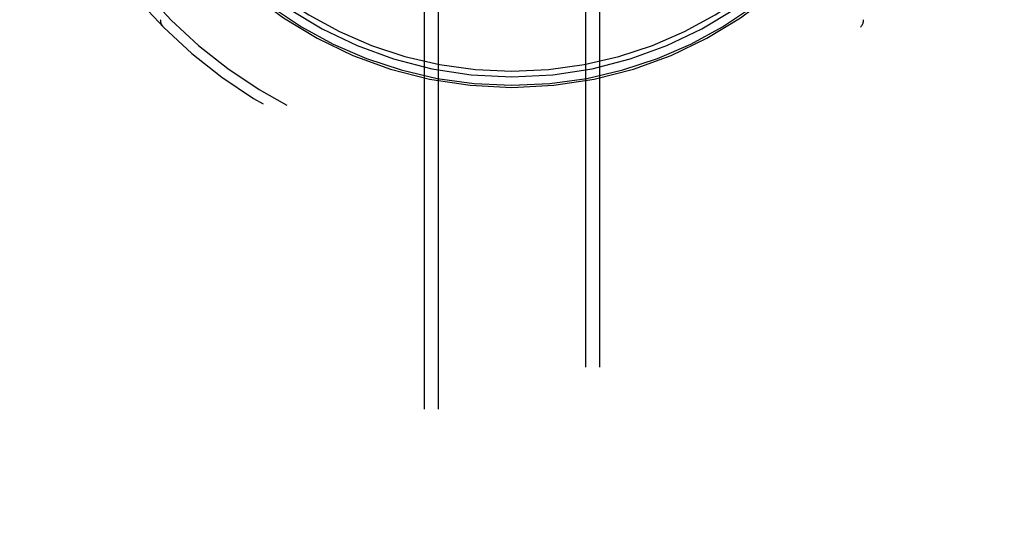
# Model space of a CAD drawing. Header units: inches. Extents: x 0 to 253, y 0 to 164.
# Tile 52 of 97: x 73.804 to 75.204, y 111.173 to 111.888. Entities that reach past the tile are written whole.
import ezdxf

# ---------------------------------------------------------------- set-up
doc = ezdxf.new("R2010")
doc.units = ezdxf.units.IN
doc.header["$LTSCALE"] = 13.939812
doc.header["$MEASUREMENT"] = 0
doc.linetypes.add('HIDDEN', pattern=[0.2, 0.1, -0.1])
doc.layers.add('LEFTHAND_DOOR_ASSEMBLY', color=7, linetype='CONTINUOUS')

msp = doc.modelspace()

# ---------------------------------------------------------------- linework, layer by layer
at = {"layer": 'LEFTHAND_DOOR_ASSEMBLY', "color": 8, "linetype": 'HIDDEN'}
for p, q in [((74.3788, 115.5154), (74.3788, 83.5138)), ((74.3988, 115.5154), (74.3988, 83.5137)), ((74.6088, 83.5137), (74.6088, 115.5154)), ((74.6288, 83.5138), (74.6288, 115.5154))]:
    msp.add_line(p, q, dxfattribs=at)
for centre, radius, start, end in [((74.5038, 112.3714), 0.7, 125.5126, 54.4874), ((74.5038, 112.3714), 0.685, 125.5126, 54.4874), ((74.5038, 112.3739), 0.5825, 180.2464, 359.7536), ((74.5038, 112.3739), 0.5675, 180.2497, 359.7503), ((74.5038, 112.3744), 0.58, 187.6622, 352.3378), ((74.5038, 112.3744), 0.56, 187.6662, 352.3273), ((74.0188, 111.8877), 0.015, 180, 224.9252), ((74.9888, 111.8877), 0.015, 315.0748, 360)]:
    msp.add_arc(centre, radius, start, end, dxfattribs=at)

doc.saveas('drawing.dxf')
